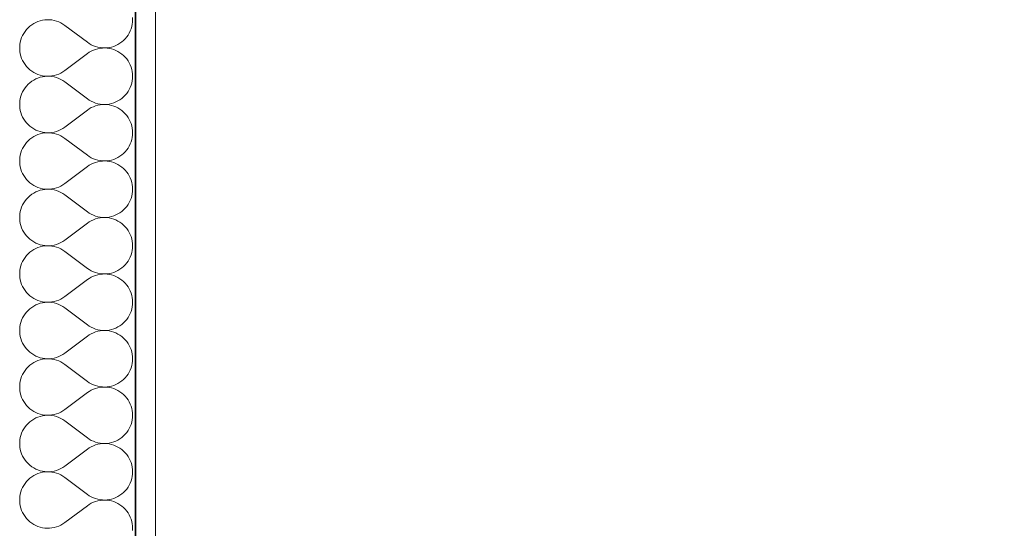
# Model space of a CAD drawing. Header units: millimetres. Extents: x 82175 to 237000, y 24756 to 471700.
# Tile 229 of 256: x 122642 to 123639, y 388044 to 388559. Entities that reach past the tile are written whole.
import ezdxf

# ---------------------------------------------------------------- set-up
doc = ezdxf.new("R2010")
doc.units = ezdxf.units.MM
doc.layers.add('- A - ocieplenie', color=8, linetype='Continuous')
doc.layers.add('z JAN', color=8, linetype='Continuous')

# ---------------------------------------------------------------- blocks, each defined once
blk = doc.blocks.new('*X32')
at = {"layer": '- A - ocieplenie', "linetype": 'Continuous', "lineweight": 13, "ltscale": 100}
for p, q in [((49823.07, 398089.85), (49820.75, 398089.29)), ((49825.43, 398090.21), (49823.07, 398089.85)), ((49827.81, 398090.36), (49825.43, 398090.21)), ((49830.2, 398090.32), (49827.81, 398090.36)), ((49832.57, 398090.09), (49830.2, 398090.32)), ((49834.92, 398089.65), (49832.57, 398090.09)), ((49914.24, 398090.37), (49914.14, 398092.71)), ((49914.14, 398088.03), (49914.24, 398090.37)), ((49806.86, 398080.43), (49805.38, 398078.56)), ((49808.49, 398082.17), (49806.86, 398080.43)), ((49810.26, 398083.78), (49808.49, 398082.17)), ((49812.16, 398085.22), (49810.26, 398083.78)), ((49814.17, 398086.51), (49812.16, 398085.22)), ((49816.28, 398087.62), (49814.17, 398086.51)), ((49818.48, 398088.55), (49816.28, 398087.62)), ((49820.75, 398089.29), (49818.48, 398088.55)), ((49837.22, 398089.02), (49834.92, 398089.65)), ((49839.46, 398088.2), (49837.22, 398089.02)), ((49841.63, 398087.19), (49839.46, 398088.2)), ((49843.7, 398086.01), (49841.63, 398087.19)), ((49845.67, 398084.66), (49843.7, 398086.01)), ((49845.67, 398084.66), (49868.52, 398067.52)), ((49911.87, 398078.98), (49912.72, 398081.17)), ((49912.72, 398081.17), (49913.38, 398083.41)), ((49913.38, 398083.41), (49913.86, 398085.71)), ((49913.86, 398085.71), (49914.14, 398088.03)), ((49801.17, 398070.04), (49800.57, 398067.73)), ((49801.95, 398072.29), (49801.17, 398070.04)), ((49802.92, 398074.48), (49801.95, 398072.29)), ((49804.06, 398076.57), (49802.92, 398074.48)), ((49805.38, 398078.56), (49804.06, 398076.57)), ((49905.16, 398069.48), (49906.8, 398071.15)), ((49906.8, 398071.15), (49908.31, 398072.94)), ((49908.31, 398072.94), (49909.66, 398074.86)), ((49909.66, 398074.86), (49910.85, 398076.88)), ((49910.85, 398076.88), (49911.87, 398078.98)), ((49800.18, 398065.37), (49799.98, 398063)), ((49799.98, 398063), (49799.98, 398060.61)), ((49799.98, 398060.61), (49800.18, 398058.23)), ((49800.57, 398067.73), (49800.18, 398065.37)), ((49868.52, 398067.52), (49870.45, 398066.19)), ((49870.45, 398066.19), (49872.49, 398065.02)), ((49872.49, 398065.02), (49874.61, 398064.03)), ((49874.61, 398064.03), (49876.8, 398063.21)), ((49876.8, 398060.39), (49874.61, 398059.57)), ((49876.8, 398063.21), (49879.06, 398062.58)), ((49879.06, 398061.03), (49876.8, 398060.39)), ((49879.06, 398062.58), (49881.36, 398062.13)), ((49881.36, 398061.48), (49879.06, 398061.03)), ((49881.36, 398062.13), (49883.69, 398061.87)), ((49883.69, 398061.73), (49881.36, 398061.48)), ((49883.69, 398061.87), (49886.03, 398061.8)), ((49886.03, 398061.8), (49883.69, 398061.73)), ((49886.03, 398061.8), (49888.37, 398061.93)), ((49888.37, 398061.67), (49886.03, 398061.8)), ((49888.37, 398061.93), (49890.69, 398062.25)), ((49890.69, 398061.36), (49888.37, 398061.67)), ((49890.69, 398062.25), (49892.97, 398062.75)), ((49892.97, 398060.85), (49890.69, 398061.36)), ((49892.97, 398062.75), (49895.21, 398063.44)), ((49895.21, 398060.16), (49892.97, 398060.85)), ((49895.21, 398063.44), (49897.39, 398064.32)), ((49897.39, 398059.29), (49895.21, 398060.16)), ((49897.39, 398064.32), (49899.48, 398065.36)), ((49899.48, 398065.36), (49901.48, 398066.58)), ((49901.48, 398066.58), (49903.38, 398067.96)), ((49903.38, 398067.96), (49905.16, 398069.48)), ((49800.18, 398058.23), (49800.57, 398055.88)), ((49800.57, 398055.88), (49801.17, 398053.56)), ((49801.17, 398053.56), (49801.95, 398051.31)), ((49801.95, 398051.31), (49802.92, 398049.13)), ((49845.67, 398038.94), (49868.52, 398056.09)), ((49870.45, 398057.42), (49868.52, 398056.09)), ((49872.49, 398058.58), (49870.45, 398057.42)), ((49874.61, 398059.57), (49872.49, 398058.58)), ((49899.48, 398058.24), (49897.39, 398059.29)), ((49901.48, 398057.02), (49899.48, 398058.24)), ((49903.38, 398055.65), (49901.48, 398057.02)), ((49905.16, 398054.12), (49903.38, 398055.65)), ((49906.8, 398052.46), (49905.16, 398054.12)), ((49908.31, 398050.66), (49906.8, 398052.46)), ((49909.66, 398048.75), (49908.31, 398050.66)), ((49802.92, 398049.13), (49804.06, 398047.04)), ((49804.06, 398047.04), (49805.38, 398045.05)), ((49805.38, 398045.05), (49806.86, 398043.17)), ((49806.86, 398043.17), (49808.49, 398041.43)), ((49808.49, 398041.43), (49810.26, 398039.83)), ((49910.85, 398046.73), (49909.66, 398048.75)), ((49911.87, 398044.62), (49910.85, 398046.73)), ((49912.72, 398042.44), (49911.87, 398044.62)), ((49913.38, 398040.19), (49912.72, 398042.44)), ((49913.86, 398037.9), (49913.38, 398040.19)), ((49810.26, 398039.83), (49812.16, 398038.38)), ((49812.16, 398038.38), (49814.17, 398037.1)), ((49814.17, 398037.1), (49816.28, 398035.99)), ((49816.28, 398030.48), (49814.17, 398029.36)), ((49816.28, 398035.99), (49818.48, 398035.05)), ((49818.48, 398031.41), (49816.28, 398030.48)), ((49818.48, 398035.05), (49820.75, 398034.31)), ((49820.75, 398032.15), (49818.48, 398031.41)), ((49820.75, 398034.31), (49823.07, 398033.76)), ((49823.07, 398032.71), (49820.75, 398032.15)), ((49823.07, 398033.76), (49825.43, 398033.4)), ((49825.43, 398033.06), (49823.07, 398032.71)), ((49825.43, 398033.4), (49827.81, 398033.24)), ((49827.81, 398033.22), (49825.43, 398033.06)), ((49827.81, 398033.24), (49830.2, 398033.28)), ((49830.2, 398033.18), (49827.81, 398033.22)), ((49830.2, 398033.28), (49832.57, 398033.52)), ((49832.57, 398032.94), (49830.2, 398033.18)), ((49832.57, 398033.52), (49834.92, 398033.96)), ((49834.92, 398032.51), (49832.57, 398032.94)), ((49834.92, 398033.96), (49837.22, 398034.59)), ((49837.22, 398031.88), (49834.92, 398032.51)), ((49837.22, 398034.59), (49839.46, 398035.41)), ((49839.46, 398031.05), (49837.22, 398031.88)), ((49839.46, 398035.41), (49841.63, 398036.41)), ((49841.63, 398030.05), (49839.46, 398031.05)), ((49841.63, 398036.41), (49843.7, 398037.59)), ((49843.7, 398028.87), (49841.63, 398030.05)), ((49843.7, 398037.59), (49845.67, 398038.94)), ((49914.14, 398035.57), (49913.86, 398037.9)), ((49913.86, 398028.57), (49914.14, 398030.89)), ((49914.24, 398033.23), (49914.14, 398035.57)), ((49914.14, 398030.89), (49914.24, 398033.23)), ((49805.38, 398021.42), (49804.06, 398019.43)), ((49806.86, 398023.29), (49805.38, 398021.42)), ((49808.49, 398025.03), (49806.86, 398023.29)), ((49810.26, 398026.63), (49808.49, 398025.03)), ((49812.16, 398028.08), (49810.26, 398026.63)), ((49814.17, 398029.36), (49812.16, 398028.08)), ((49845.67, 398027.52), (49843.7, 398028.87)), ((49845.67, 398027.52), (49868.52, 398010.37)), ((49910.85, 398019.73), (49911.87, 398021.84)), ((49911.87, 398021.84), (49912.72, 398024.03)), ((49912.72, 398024.03), (49913.38, 398026.27)), ((49913.38, 398026.27), (49913.86, 398028.57)), ((49800.57, 398010.58), (49800.18, 398008.23)), ((49801.17, 398012.9), (49800.57, 398010.58)), ((49801.95, 398015.15), (49801.17, 398012.9)), ((49802.92, 398017.33), (49801.95, 398015.15)), ((49804.06, 398019.43), (49802.92, 398017.33)), ((49868.52, 398010.37), (49870.45, 398009.05)), ((49901.48, 398009.44), (49903.38, 398010.81)), ((49903.38, 398010.81), (49905.16, 398012.34)), ((49905.16, 398012.34), (49906.8, 398014.01)), ((49906.8, 398014.01), (49908.31, 398015.8)), ((49908.31, 398015.8), (49909.66, 398017.71)), ((49909.66, 398017.71), (49910.85, 398019.73)), ((49800.18, 398008.23), (49799.98, 398005.85)), ((49799.98, 398005.85), (49799.98, 398003.47)), ((49799.98, 398003.47), (49800.18, 398001.09)), ((49800.18, 398001.09), (49800.57, 397998.73)), ((49870.45, 398000.27), (49868.52, 397998.94)), ((49870.45, 398009.05), (49872.49, 398007.88)), ((49872.49, 398001.44), (49870.45, 398000.27)), ((49872.49, 398007.88), (49874.61, 398006.89)), ((49874.61, 398002.43), (49872.49, 398001.44)), ((49874.61, 398006.89), (49876.8, 398006.07)), ((49876.8, 398003.25), (49874.61, 398002.43)), ((49876.8, 398006.07), (49879.06, 398005.43)), ((49879.06, 398003.88), (49876.8, 398003.25)), ((49879.06, 398005.43), (49881.36, 398004.99)), ((49881.36, 398004.33), (49879.06, 398003.88)), ((49881.36, 398004.99), (49883.69, 398004.73)), ((49883.69, 398004.59), (49881.36, 398004.33)), ((49883.69, 398004.73), (49886.03, 398004.66)), ((49886.03, 398004.66), (49883.69, 398004.59)), ((49886.03, 398004.66), (49888.37, 398004.79)), ((49888.37, 398004.53), (49886.03, 398004.66)), ((49888.37, 398004.79), (49890.69, 398005.1)), ((49890.69, 398004.21), (49888.37, 398004.53)), ((49890.69, 398005.1), (49892.97, 398005.61)), ((49892.97, 398003.71), (49890.69, 398004.21)), ((49892.97, 398005.61), (49895.21, 398006.3)), ((49895.21, 398003.02), (49892.97, 398003.71)), ((49895.21, 398006.3), (49897.39, 398007.17)), ((49897.39, 398002.15), (49895.21, 398003.02)), ((49897.39, 398007.17), (49899.48, 398008.22)), ((49899.48, 398001.1), (49897.39, 398002.15)), ((49899.48, 398008.22), (49901.48, 398009.44)), ((49901.48, 397999.88), (49899.48, 398001.1)), ((49800.57, 397998.73), (49801.17, 397996.42)), ((49801.17, 397996.42), (49801.95, 397994.17)), ((49801.95, 397994.17), (49802.92, 397991.99)), ((49802.92, 397991.99), (49804.06, 397989.89)), ((49845.67, 397981.8), (49868.52, 397998.94)), ((49903.38, 397998.51), (49901.48, 397999.88)), ((49905.16, 397996.98), (49903.38, 397998.51)), ((49906.8, 397995.31), (49905.16, 397996.98)), ((49908.31, 397993.52), (49906.8, 397995.31)), ((49909.66, 397991.6), (49908.31, 397993.52)), ((49910.85, 397989.59), (49909.66, 397991.6)), ((49804.06, 397989.89), (49805.38, 397987.9)), ((49805.38, 397987.9), (49806.86, 397986.03)), ((49806.86, 397986.03), (49808.49, 397984.29)), ((49808.49, 397984.29), (49810.26, 397982.69)), ((49810.26, 397982.69), (49812.16, 397981.24)), ((49812.16, 397981.24), (49814.17, 397979.95)), ((49841.63, 397979.27), (49843.7, 397980.45)), ((49843.7, 397980.45), (49845.67, 397981.8)), ((49911.87, 397987.48), (49910.85, 397989.59)), ((49912.72, 397985.29), (49911.87, 397987.48)), ((49913.38, 397983.05), (49912.72, 397985.29)), ((49913.86, 397980.75), (49913.38, 397983.05)), ((49914.14, 397978.43), (49913.86, 397980.75)), ((49812.16, 397970.94), (49810.26, 397969.49)), ((49814.17, 397972.22), (49812.16, 397970.94)), ((49814.17, 397979.95), (49816.28, 397978.84)), ((49816.28, 397973.33), (49814.17, 397972.22)), ((49816.28, 397978.84), (49818.48, 397977.91)), ((49818.48, 397974.26), (49816.28, 397973.33)), ((49818.48, 397977.91), (49820.75, 397977.17)), ((49820.75, 397975.01), (49818.48, 397974.26)), ((49820.75, 397977.17), (49823.07, 397976.61)), ((49823.07, 397975.56), (49820.75, 397975.01)), ((49823.07, 397976.61), (49825.43, 397976.26)), ((49825.43, 397975.92), (49823.07, 397975.56)), ((49825.43, 397976.26), (49827.81, 397976.1)), ((49827.81, 397976.08), (49825.43, 397975.92)), ((49827.81, 397976.1), (49830.2, 397976.14)), ((49830.2, 397976.04), (49827.81, 397976.08)), ((49830.2, 397976.14), (49832.57, 397976.38)), ((49832.57, 397975.8), (49830.2, 397976.04)), ((49832.57, 397976.38), (49834.92, 397976.81)), ((49834.92, 397975.36), (49832.57, 397975.8)), ((49834.92, 397976.81), (49837.22, 397977.44)), ((49837.22, 397974.73), (49834.92, 397975.36)), ((49837.22, 397977.44), (49839.46, 397978.26)), ((49839.46, 397973.91), (49837.22, 397974.73)), ((49839.46, 397978.26), (49841.63, 397979.27)), ((49841.63, 397972.91), (49839.46, 397973.91)), ((49843.7, 397971.72), (49841.63, 397972.91)), ((49845.67, 397970.37), (49843.7, 397971.72)), ((49845.67, 397970.37), (49868.52, 397953.23)), ((49913.38, 397969.13), (49913.86, 397971.42)), ((49913.86, 397971.42), (49914.14, 397973.75)), ((49914.24, 397976.09), (49914.14, 397978.43)), ((49914.14, 397973.75), (49914.24, 397976.09)), ((49804.06, 397962.28), (49802.92, 397960.19)), ((49805.38, 397964.27), (49804.06, 397962.28)), ((49806.86, 397966.15), (49805.38, 397964.27)), ((49808.49, 397967.89), (49806.86, 397966.15)), ((49810.26, 397969.49), (49808.49, 397967.89)), ((49908.31, 397958.66), (49909.66, 397960.57)), ((49909.66, 397960.57), (49910.85, 397962.59)), ((49910.85, 397962.59), (49911.87, 397964.7)), ((49911.87, 397964.7), (49912.72, 397966.88)), ((49912.72, 397966.88), (49913.38, 397969.13)), ((49800.18, 397951.09), (49799.98, 397948.71)), ((49800.57, 397953.44), (49800.18, 397951.09)), ((49801.17, 397955.75), (49800.57, 397953.44)), ((49801.95, 397958.01), (49801.17, 397955.75)), ((49802.92, 397960.19), (49801.95, 397958.01)), ((49868.52, 397953.23), (49870.45, 397951.9)), ((49870.45, 397951.9), (49872.49, 397950.74)), ((49872.49, 397950.74), (49874.61, 397949.74)), ((49897.39, 397950.03), (49899.48, 397951.08)), ((49899.48, 397951.08), (49901.48, 397952.29)), ((49901.48, 397952.29), (49903.38, 397953.67)), ((49903.38, 397953.67), (49905.16, 397955.2)), ((49905.16, 397955.2), (49906.8, 397956.86)), ((49906.8, 397956.86), (49908.31, 397958.66)), ((49799.98, 397948.71), (49799.98, 397946.32)), ((49799.98, 397946.32), (49800.18, 397943.94)), ((49800.18, 397943.94), (49800.57, 397941.59)), ((49800.57, 397941.59), (49801.17, 397939.28)), ((49845.67, 397924.66), (49868.52, 397941.8)), ((49870.45, 397943.13), (49868.52, 397941.8)), ((49872.49, 397944.29), (49870.45, 397943.13)), ((49874.61, 397945.29), (49872.49, 397944.29)), ((49874.61, 397949.74), (49876.8, 397948.93)), ((49876.8, 397946.11), (49874.61, 397945.29)), ((49876.8, 397948.93), (49879.06, 397948.29)), ((49879.06, 397946.74), (49876.8, 397946.11)), ((49879.06, 397948.29), (49881.36, 397947.84)), ((49881.36, 397947.19), (49879.06, 397946.74)), ((49881.36, 397947.84), (49883.69, 397947.59)), ((49883.69, 397947.45), (49881.36, 397947.19)), ((49883.69, 397947.59), (49886.03, 397947.52)), ((49886.03, 397947.51), (49883.69, 397947.45)), ((49886.03, 397947.52), (49888.37, 397947.64)), ((49888.37, 397947.39), (49886.03, 397947.51)), ((49888.37, 397947.64), (49890.69, 397947.96)), ((49890.69, 397947.07), (49888.37, 397947.39)), ((49890.69, 397947.96), (49892.97, 397948.47)), ((49892.97, 397946.57), (49890.69, 397947.07)), ((49892.97, 397948.47), (49895.21, 397949.16)), ((49895.21, 397945.87), (49892.97, 397946.57)), ((49895.21, 397949.16), (49897.39, 397950.03)), ((49897.39, 397945), (49895.21, 397945.87)), ((49899.48, 397943.95), (49897.39, 397945)), ((49901.48, 397942.74), (49899.48, 397943.95)), ((49903.38, 397941.36), (49901.48, 397942.74)), ((49905.16, 397939.84), (49903.38, 397941.36)), ((49801.17, 397939.28), (49801.95, 397937.02)), ((49801.95, 397937.02), (49802.92, 397934.84)), ((49802.92, 397934.84), (49804.06, 397932.75)), ((49804.06, 397932.75), (49805.38, 397930.76)), ((49805.38, 397930.76), (49806.86, 397928.89)), ((49906.8, 397938.17), (49905.16, 397939.84)), ((49908.31, 397936.37), (49906.8, 397938.17)), ((49909.66, 397934.46), (49908.31, 397936.37)), ((49910.85, 397932.44), (49909.66, 397934.46)), ((49911.87, 397930.34), (49910.85, 397932.44)), ((49912.72, 397928.15), (49911.87, 397930.34)), ((49806.86, 397928.89), (49808.49, 397927.14)), ((49808.49, 397927.14), (49810.26, 397925.54)), ((49810.26, 397925.54), (49812.16, 397924.1)), ((49812.16, 397924.1), (49814.17, 397922.81)), ((49814.17, 397922.81), (49816.28, 397921.7)), ((49816.28, 397921.7), (49818.48, 397920.77)), ((49818.48, 397920.77), (49820.75, 397920.02)), ((49837.22, 397920.3), (49839.46, 397921.12)), ((49839.46, 397921.12), (49841.63, 397922.13)), ((49841.63, 397922.13), (49843.7, 397923.31)), ((49843.7, 397923.31), (49845.67, 397924.66)), ((49913.38, 397925.9), (49912.72, 397928.15)), ((49913.86, 397923.61), (49913.38, 397925.9)), ((49914.14, 397921.29), (49913.86, 397923.61)), ((49914.24, 397918.94), (49914.14, 397921.29)), ((49808.49, 397910.75), (49806.86, 397909)), ((49810.26, 397912.35), (49808.49, 397910.75)), ((49812.16, 397913.79), (49810.26, 397912.35)), ((49814.17, 397915.08), (49812.16, 397913.79)), ((49816.28, 397916.19), (49814.17, 397915.08)), ((49818.48, 397917.12), (49816.28, 397916.19)), ((49820.75, 397917.87), (49818.48, 397917.12)), ((49820.75, 397920.02), (49823.07, 397919.47)), ((49823.07, 397918.42), (49820.75, 397917.87)), ((49823.07, 397919.47), (49825.43, 397919.11)), ((49825.43, 397918.78), (49823.07, 397918.42)), ((49825.43, 397919.11), (49827.81, 397918.95)), ((49827.81, 397918.94), (49825.43, 397918.78)), ((49827.81, 397918.95), (49830.2, 397918.99)), ((49830.2, 397918.9), (49827.81, 397918.94)), ((49830.2, 397918.99), (49832.57, 397919.23)), ((49832.57, 397918.66), (49830.2, 397918.9)), ((49832.57, 397919.23), (49834.92, 397919.67)), ((49834.92, 397918.22), (49832.57, 397918.66)), ((49834.92, 397919.67), (49837.22, 397920.3)), ((49837.22, 397917.59), (49834.92, 397918.22)), ((49839.46, 397916.77), (49837.22, 397917.59)), ((49841.63, 397915.76), (49839.46, 397916.77)), ((49843.7, 397914.58), (49841.63, 397915.76)), ((49845.67, 397913.23), (49843.7, 397914.58)), ((49845.67, 397913.23), (49868.52, 397896.09)), ((49912.72, 397909.74), (49913.38, 397911.99)), ((49913.38, 397911.99), (49913.86, 397914.28)), ((49913.86, 397914.28), (49914.14, 397916.6)), ((49914.14, 397916.6), (49914.24, 397918.94)), ((49801.95, 397900.87), (49801.17, 397898.61)), ((49802.92, 397903.05), (49801.95, 397900.87)), ((49804.06, 397905.14), (49802.92, 397903.05)), ((49805.38, 397907.13), (49804.06, 397905.14)), ((49806.86, 397909), (49805.38, 397907.13)), ((49906.8, 397899.72), (49908.31, 397901.52)), ((49908.31, 397901.52), (49909.66, 397903.43)), ((49909.66, 397903.43), (49910.85, 397905.45)), ((49910.85, 397905.45), (49911.87, 397907.55)), ((49911.87, 397907.55), (49912.72, 397909.74)), ((49800.18, 397893.95), (49799.98, 397891.57)), ((49799.98, 397891.57), (49799.98, 397889.18)), ((49800.57, 397896.3), (49800.18, 397893.95)), ((49801.17, 397898.61), (49800.57, 397896.3)), ((49868.52, 397896.09), (49870.45, 397894.76)), ((49870.45, 397894.76), (49872.49, 397893.6)), ((49872.49, 397893.6), (49874.61, 397892.6)), ((49874.61, 397892.6), (49876.8, 397891.78)), ((49876.8, 397891.78), (49879.06, 397891.15)), ((49879.06, 397891.15), (49881.36, 397890.7)), ((49881.36, 397890.7), (49883.69, 397890.44)), ((49883.69, 397890.44), (49886.03, 397890.38)), ((49886.03, 397890.38), (49888.37, 397890.5)), ((49888.37, 397890.5), (49890.69, 397890.82)), ((49890.69, 397890.82), (49892.97, 397891.32)), ((49892.97, 397891.32), (49895.21, 397892.02)), ((49895.21, 397892.02), (49897.39, 397892.89)), ((49897.39, 397892.89), (49899.48, 397893.94)), ((49899.48, 397893.94), (49901.48, 397895.15)), ((49901.48, 397895.15), (49903.38, 397896.53)), ((49903.38, 397896.53), (49905.16, 397898.05)), ((49905.16, 397898.05), (49906.8, 397899.72)), ((49799.98, 397889.18), (49800.18, 397886.8)), ((49800.18, 397886.8), (49800.57, 397884.45)), ((49800.57, 397884.45), (49801.17, 397882.14)), ((49801.17, 397882.14), (49801.95, 397879.88)), ((49845.67, 397867.52), (49868.52, 397884.66)), ((49870.45, 397885.99), (49868.52, 397884.66)), ((49872.49, 397887.15), (49870.45, 397885.99)), ((49874.61, 397888.15), (49872.49, 397887.15)), ((49876.8, 397888.96), (49874.61, 397888.15)), ((49879.06, 397889.6), (49876.8, 397888.96)), ((49881.36, 397890.05), (49879.06, 397889.6)), ((49883.69, 397890.3), (49881.36, 397890.05)), ((49886.03, 397890.37), (49883.69, 397890.3)), ((49888.37, 397890.25), (49886.03, 397890.37)), ((49890.69, 397889.93), (49888.37, 397890.25)), ((49892.97, 397889.42), (49890.69, 397889.93)), ((49895.21, 397888.73), (49892.97, 397889.42)), ((49897.39, 397887.86), (49895.21, 397888.73)), ((49899.48, 397886.81), (49897.39, 397887.86)), ((49901.48, 397885.6), (49899.48, 397886.81)), ((49903.38, 397884.22), (49901.48, 397885.6)), ((49905.16, 397882.69), (49903.38, 397884.22)), ((49906.8, 397881.03), (49905.16, 397882.69)), ((49908.31, 397879.23), (49906.8, 397881.03)), ((49801.95, 397879.88), (49802.92, 397877.7)), ((49802.92, 397877.7), (49804.06, 397875.61)), ((49804.06, 397875.61), (49805.38, 397873.62)), ((49805.38, 397873.62), (49806.86, 397871.74)), ((49806.86, 397871.74), (49808.49, 397870)), ((49909.66, 397877.32), (49908.31, 397879.23)), ((49910.85, 397875.3), (49909.66, 397877.32)), ((49911.87, 397873.19), (49910.85, 397875.3)), ((49912.72, 397871.01), (49911.87, 397873.19)), ((49913.38, 397868.76), (49912.72, 397871.01)), ((49808.49, 397870), (49810.26, 397868.4)), ((49810.26, 397868.4), (49812.16, 397866.95)), ((49812.16, 397866.95), (49814.17, 397865.67)), ((49814.17, 397865.67), (49816.28, 397864.56)), ((49816.28, 397864.56), (49818.48, 397863.63)), ((49818.48, 397863.63), (49820.75, 397862.88)), ((49820.75, 397860.72), (49818.48, 397859.98)), ((49820.75, 397862.88), (49823.07, 397862.33)), ((49823.07, 397861.28), (49820.75, 397860.72)), ((49823.07, 397862.33), (49825.43, 397861.97)), ((49825.43, 397861.63), (49823.07, 397861.28)), ((49825.43, 397861.97), (49827.81, 397861.81)), ((49827.81, 397861.79), (49825.43, 397861.63)), ((49827.81, 397861.81), (49830.2, 397861.85)), ((49830.2, 397861.75), (49827.81, 397861.79)), ((49830.2, 397861.85), (49832.57, 397862.09)), ((49832.57, 397861.51), (49830.2, 397861.75)), ((49832.57, 397862.09), (49834.92, 397862.53)), ((49834.92, 397861.08), (49832.57, 397861.51)), ((49834.92, 397862.53), (49837.22, 397863.16)), ((49837.22, 397860.45), (49834.92, 397861.08)), ((49837.22, 397863.16), (49839.46, 397863.98)), ((49839.46, 397863.98), (49841.63, 397864.98)), ((49841.63, 397864.98), (49843.7, 397866.17)), ((49843.7, 397866.17), (49845.67, 397867.52)), ((49913.86, 397866.47), (49913.38, 397868.76)), ((49914.14, 397864.14), (49913.86, 397866.47)), ((49914.24, 397861.8), (49914.14, 397864.14)), ((49914.14, 397859.46), (49914.24, 397861.8)), ((49806.86, 397851.86), (49805.38, 397849.99)), ((49808.49, 397853.6), (49806.86, 397851.86)), ((49810.26, 397855.2), (49808.49, 397853.6)), ((49812.16, 397856.65), (49810.26, 397855.2)), ((49814.17, 397857.94), (49812.16, 397856.65)), ((49816.28, 397859.05), (49814.17, 397857.94)), ((49818.48, 397859.98), (49816.28, 397859.05)), ((49839.46, 397859.63), (49837.22, 397860.45)), ((49841.63, 397858.62), (49839.46, 397859.63)), ((49843.7, 397857.44), (49841.63, 397858.62)), ((49845.67, 397856.09), (49843.7, 397857.44)), ((49845.67, 397856.09), (49868.52, 397838.94)), ((49911.87, 397850.41), (49912.72, 397852.6)), ((49912.72, 397852.6), (49913.38, 397854.84)), ((49913.38, 397854.84), (49913.86, 397857.14)), ((49913.86, 397857.14), (49914.14, 397859.46)), ((49801.17, 397841.47), (49800.57, 397839.16)), ((49801.95, 397843.72), (49801.17, 397841.47)), ((49802.92, 397845.9), (49801.95, 397843.72)), ((49804.06, 397848), (49802.92, 397845.9)), ((49805.38, 397849.99), (49804.06, 397848)), ((49903.38, 397839.38), (49905.16, 397840.91)), ((49905.16, 397840.91), (49906.8, 397842.58)), ((49906.8, 397842.58), (49908.31, 397844.37)), ((49908.31, 397844.37), (49909.66, 397846.29)), ((49909.66, 397846.29), (49910.85, 397848.3)), ((49910.85, 397848.3), (49911.87, 397850.41)), ((49800.18, 397836.8), (49799.98, 397834.42)), ((49799.98, 397834.42), (49799.98, 397832.04)), ((49799.98, 397832.04), (49800.18, 397829.66)), ((49800.57, 397839.16), (49800.18, 397836.8)), ((49868.52, 397838.94), (49870.45, 397837.62)), ((49870.45, 397837.62), (49872.49, 397836.45)), ((49872.49, 397836.45), (49874.61, 397835.46)), ((49874.61, 397831), (49872.49, 397830.01)), ((49874.61, 397835.46), (49876.8, 397834.64)), ((49876.8, 397831.82), (49874.61, 397831)), ((49876.8, 397834.64), (49879.06, 397834.01)), ((49879.06, 397832.46), (49876.8, 397831.82)), ((49879.06, 397834.01), (49881.36, 397833.56)), ((49881.36, 397832.9), (49879.06, 397832.46)), ((49881.36, 397833.56), (49883.69, 397833.3)), ((49883.69, 397833.16), (49881.36, 397832.9)), ((49883.69, 397833.3), (49886.03, 397833.23)), ((49886.03, 397833.23), (49883.69, 397833.16)), ((49886.03, 397833.23), (49888.37, 397833.36)), ((49888.37, 397833.1), (49886.03, 397833.23)), ((49888.37, 397833.36), (49890.69, 397833.68)), ((49890.69, 397832.79), (49888.37, 397833.1)), ((49890.69, 397833.68), (49892.97, 397834.18)), ((49892.97, 397832.28), (49890.69, 397832.79)), ((49892.97, 397834.18), (49895.21, 397834.87)), ((49895.21, 397831.59), (49892.97, 397832.28)), ((49895.21, 397834.87), (49897.39, 397835.74)), ((49897.39, 397830.72), (49895.21, 397831.59)), ((49897.39, 397835.74), (49899.48, 397836.79)), ((49899.48, 397829.67), (49897.39, 397830.72)), ((49899.48, 397836.79), (49901.48, 397838.01)), ((49901.48, 397838.01), (49903.38, 397839.38)), ((49800.18, 397829.66), (49800.57, 397827.31)), ((49800.57, 397827.31), (49801.17, 397824.99)), ((49801.17, 397824.99), (49801.95, 397822.74)), ((49801.95, 397822.74), (49802.92, 397820.56)), ((49845.67, 397810.37), (49868.52, 397827.52)), ((49870.45, 397828.84), (49868.52, 397827.52)), ((49872.49, 397830.01), (49870.45, 397828.84)), ((49901.48, 397828.45), (49899.48, 397829.67)), ((49903.38, 397827.08), (49901.48, 397828.45)), ((49905.16, 397825.55), (49903.38, 397827.08)), ((49906.8, 397823.88), (49905.16, 397825.55)), ((49908.31, 397822.09), (49906.8, 397823.88)), ((49909.66, 397820.18), (49908.31, 397822.09)), ((49802.92, 397820.56), (49804.06, 397818.46)), ((49804.06, 397818.46), (49805.38, 397816.47)), ((49805.38, 397816.47), (49806.86, 397814.6)), ((49806.86, 397814.6), (49808.49, 397812.86)), ((49808.49, 397812.86), (49810.26, 397811.26)), ((49810.26, 397811.26), (49812.16, 397809.81)), ((49910.85, 397818.16), (49909.66, 397820.18)), ((49911.87, 397816.05), (49910.85, 397818.16)), ((49912.72, 397813.86), (49911.87, 397816.05)), ((49913.38, 397811.62), (49912.72, 397813.86)), ((49913.86, 397809.32), (49913.38, 397811.62)), ((49812.16, 397809.81), (49814.17, 397808.53)), ((49814.17, 397800.79), (49812.16, 397799.51)), ((49814.17, 397808.53), (49816.28, 397807.41)), ((49816.28, 397801.9), (49814.17, 397800.79)), ((49816.28, 397807.41), (49818.48, 397806.48)), ((49818.48, 397802.84), (49816.28, 397801.9)), ((49818.48, 397806.48), (49820.75, 397805.74)), ((49820.75, 397803.58), (49818.48, 397802.84)), ((49820.75, 397805.74), (49823.07, 397805.18)), ((49823.07, 397804.13), (49820.75, 397803.58)), ((49823.07, 397805.18), (49825.43, 397804.83)), ((49825.43, 397804.49), (49823.07, 397804.13)), ((49825.43, 397804.83), (49827.81, 397804.67)), ((49827.81, 397804.65), (49825.43, 397804.49)), ((49827.81, 397804.67), (49830.2, 397804.71)), ((49830.2, 397804.61), (49827.81, 397804.65)), ((49830.2, 397804.71), (49832.57, 397804.95)), ((49832.57, 397804.37), (49830.2, 397804.61)), ((49832.57, 397804.95), (49834.92, 397805.38)), ((49834.92, 397803.93), (49832.57, 397804.37)), ((49834.92, 397805.38), (49837.22, 397806.01)), ((49837.22, 397803.3), (49834.92, 397803.93)), ((49837.22, 397806.01), (49839.46, 397806.84)), ((49839.46, 397802.48), (49837.22, 397803.3)), ((49839.46, 397806.84), (49841.63, 397807.84)), ((49841.63, 397801.48), (49839.46, 397802.48)), ((49841.63, 397807.84), (49843.7, 397809.02)), ((49843.7, 397800.3), (49841.63, 397801.48)), ((49843.7, 397809.02), (49845.67, 397810.37)), ((49914.14, 397807), (49913.86, 397809.32)), ((49913.86, 397799.99), (49914.14, 397802.32)), ((49914.24, 397804.66), (49914.14, 397807)), ((49914.14, 397802.32), (49914.24, 397804.66)), ((49804.06, 397790.85), (49802.92, 397788.76)), ((49805.38, 397792.84), (49804.06, 397790.85)), ((49806.86, 397794.72), (49805.38, 397792.84)), ((49808.49, 397796.46), (49806.86, 397794.72)), ((49810.26, 397798.06), (49808.49, 397796.46)), ((49812.16, 397799.51), (49810.26, 397798.06)), ((49845.67, 397798.94), (49843.7, 397800.3)), ((49845.67, 397798.94), (49868.52, 397781.8)), ((49909.66, 397789.14), (49910.85, 397791.16)), ((49910.85, 397791.16), (49911.87, 397793.27)), ((49911.87, 397793.27), (49912.72, 397795.45)), ((49912.72, 397795.45), (49913.38, 397797.7)), ((49913.38, 397797.7), (49913.86, 397799.99)), ((49800.57, 397782.01), (49800.18, 397779.66)), ((49801.17, 397784.33), (49800.57, 397782.01)), ((49801.95, 397786.58), (49801.17, 397784.33)), ((49802.92, 397788.76), (49801.95, 397786.58)), ((49868.52, 397781.8), (49870.45, 397780.47)), ((49899.48, 397779.65), (49901.48, 397780.87)), ((49901.48, 397780.87), (49903.38, 397782.24)), ((49903.38, 397782.24), (49905.16, 397783.77)), ((49905.16, 397783.77), (49906.8, 397785.43)), ((49906.8, 397785.43), (49908.31, 397787.23)), ((49908.31, 397787.23), (49909.66, 397789.14)), ((49800.18, 397779.66), (49799.98, 397777.28)), ((49799.98, 397777.28), (49799.98, 397774.89)), ((49799.98, 397774.89), (49800.18, 397772.52)), ((49800.18, 397772.52), (49800.57, 397770.16)), ((49870.45, 397771.7), (49868.52, 397770.37)), ((49870.45, 397780.47), (49872.49, 397779.31)), ((49872.49, 397772.87), (49870.45, 397771.7)), ((49872.49, 397779.31), (49874.61, 397778.32)), ((49874.61, 397773.86), (49872.49, 397772.87)), ((49874.61, 397778.32), (49876.8, 397777.5)), ((49876.8, 397774.68), (49874.61, 397773.86)), ((49876.8, 397777.5), (49879.06, 397776.86)), ((49879.06, 397775.31), (49876.8, 397774.68)), ((49879.06, 397776.86), (49881.36, 397776.41)), ((49881.36, 397775.76), (49879.06, 397775.31)), ((49881.36, 397776.41), (49883.69, 397776.16)), ((49883.69, 397776.02), (49881.36, 397775.76)), ((49883.69, 397776.16), (49886.03, 397776.09)), ((49886.03, 397776.09), (49883.69, 397776.02)), ((49886.03, 397776.09), (49888.37, 397776.22)), ((49888.37, 397775.96), (49886.03, 397776.09)), ((49888.37, 397776.22), (49890.69, 397776.53)), ((49890.69, 397775.64), (49888.37, 397775.96)), ((49890.69, 397776.53), (49892.97, 397777.04)), ((49892.97, 397775.14), (49890.69, 397775.64)), ((49892.97, 397777.04), (49895.21, 397777.73)), ((49895.21, 397774.45), (49892.97, 397775.14)), ((49895.21, 397777.73), (49897.39, 397778.6)), ((49897.39, 397773.57), (49895.21, 397774.45)), ((49897.39, 397778.6), (49899.48, 397779.65)), ((49899.48, 397772.53), (49897.39, 397773.57)), ((49901.48, 397771.31), (49899.48, 397772.53)), ((49903.38, 397769.93), (49901.48, 397771.31)), ((49800.57, 397770.16), (49801.17, 397767.85)), ((49801.17, 397767.85), (49801.95, 397765.6)), ((49801.95, 397765.6), (49802.92, 397763.41)), ((49802.92, 397763.41), (49804.06, 397761.32)), ((49804.06, 397761.32), (49805.38, 397759.33)), ((49845.67, 397753.23), (49868.52, 397770.37)), ((49905.16, 397768.41), (49903.38, 397769.93)), ((49906.8, 397766.74), (49905.16, 397768.41)), ((49908.31, 397764.95), (49906.8, 397766.74)), ((49909.66, 397763.03), (49908.31, 397764.95)), ((49910.85, 397761.01), (49909.66, 397763.03)), ((49911.87, 397758.91), (49910.85, 397761.01)), ((49805.38, 397759.33), (49806.86, 397757.46)), ((49806.86, 397757.46), (49808.49, 397755.72)), ((49808.49, 397755.72), (49810.26, 397754.11)), ((49810.26, 397754.11), (49812.16, 397752.67)), ((49812.16, 397752.67), (49814.17, 397751.38)), ((49814.17, 397751.38), (49816.28, 397750.27)), ((49841.63, 397750.7), (49843.7, 397751.88)), ((49843.7, 397751.88), (49845.67, 397753.23)), ((49912.72, 397756.72), (49911.87, 397758.91)), ((49913.38, 397754.48), (49912.72, 397756.72)), ((49913.86, 397752.18), (49913.38, 397754.48)), ((49914.14, 397749.86), (49913.86, 397752.18)), ((49812.16, 397742.37), (49810.26, 397740.92)), ((49814.17, 397743.65), (49812.16, 397742.37)), ((49816.28, 397744.76), (49814.17, 397743.65)), ((49816.28, 397750.27), (49818.48, 397749.34)), ((49818.48, 397745.69), (49816.28, 397744.76)), ((49818.48, 397749.34), (49820.75, 397748.59)), ((49820.75, 397746.44), (49818.48, 397745.69)), ((49820.75, 397748.59), (49823.07, 397748.04)), ((49823.07, 397746.99), (49820.75, 397746.44)), ((49823.07, 397748.04), (49825.43, 397747.68)), ((49825.43, 397747.35), (49823.07, 397746.99)), ((49825.43, 397747.68), (49827.81, 397747.53)), ((49827.81, 397747.51), (49825.43, 397747.35)), ((49827.81, 397747.53), (49830.2, 397747.57)), ((49830.2, 397747.47), (49827.81, 397747.51)), ((49830.2, 397747.57), (49832.57, 397747.8)), ((49832.57, 397747.23), (49830.2, 397747.47)), ((49832.57, 397747.8), (49834.92, 397748.24)), ((49834.92, 397746.79), (49832.57, 397747.23)), ((49834.92, 397748.24), (49837.22, 397748.87)), ((49837.22, 397746.16), (49834.92, 397746.79)), ((49837.22, 397748.87), (49839.46, 397749.69)), ((49839.46, 397745.34), (49837.22, 397746.16)), ((49839.46, 397749.69), (49841.63, 397750.7)), ((49841.63, 397744.34), (49839.46, 397745.34)), ((49843.7, 397743.15), (49841.63, 397744.34)), ((49845.67, 397741.8), (49843.7, 397743.15)), ((49845.67, 397741.8), (49868.52, 397724.66)), ((49913.38, 397740.56), (49913.86, 397742.85)), ((49913.86, 397742.85), (49914.14, 397745.18)), ((49914.24, 397747.52), (49914.14, 397749.86)), ((49914.14, 397745.18), (49914.24, 397747.52)), ((49802.92, 397731.62), (49801.95, 397729.44)), ((49804.06, 397733.71), (49802.92, 397731.62)), ((49805.38, 397735.7), (49804.06, 397733.71)), ((49806.86, 397737.57), (49805.38, 397735.7)), ((49808.49, 397739.32), (49806.86, 397737.57)), ((49810.26, 397740.92), (49808.49, 397739.32)), ((49908.31, 397730.09), (49909.66, 397732)), ((49909.66, 397732), (49910.85, 397734.02)), ((49910.85, 397734.02), (49911.87, 397736.13)), ((49911.87, 397736.13), (49912.72, 397738.31)), ((49912.72, 397738.31), (49913.38, 397740.56)), ((49800.18, 397722.52), (49799.98, 397720.14)), ((49800.57, 397724.87), (49800.18, 397722.52)), ((49801.17, 397727.18), (49800.57, 397724.87)), ((49801.95, 397729.44), (49801.17, 397727.18)), ((49868.52, 397724.66), (49870.45, 397723.33)), ((49870.45, 397723.33), (49872.49, 397722.17)), ((49872.49, 397722.17), (49874.61, 397721.17)), ((49874.61, 397721.17), (49876.8, 397720.35)), ((49895.21, 397720.59), (49897.39, 397721.46)), ((49897.39, 397721.46), (49899.48, 397722.51)), ((49899.48, 397722.51), (49901.48, 397723.72)), ((49901.48, 397723.72), (49903.38, 397725.1)), ((49903.38, 397725.1), (49905.16, 397726.62)), ((49905.16, 397726.62), (49906.8, 397728.29)), ((49906.8, 397728.29), (49908.31, 397730.09)), ((49799.98, 397720.14), (49799.98, 397717.75)), ((49799.98, 397717.75), (49800.18, 397715.37)), ((49800.18, 397715.37), (49800.57, 397713.02)), ((49800.57, 397713.02), (49801.17, 397710.71)), ((49845.67, 397696.09), (49868.52, 397713.23)), ((49870.45, 397714.56), (49868.52, 397713.23)), ((49872.49, 397715.72), (49870.45, 397714.56)), ((49874.61, 397716.72), (49872.49, 397715.72)), ((49876.8, 397717.54), (49874.61, 397716.72)), ((49876.8, 397720.35), (49879.06, 397719.72)), ((49879.06, 397718.17), (49876.8, 397717.54)), ((49879.06, 397719.72), (49881.36, 397719.27)), ((49881.36, 397718.62), (49879.06, 397718.17)), ((49881.36, 397719.27), (49883.69, 397719.01)), ((49883.69, 397718.88), (49881.36, 397718.62)), ((49883.69, 397719.01), (49886.03, 397718.95)), ((49886.03, 397718.94), (49883.69, 397718.88)), ((49886.03, 397718.95), (49888.37, 397719.07)), ((49888.37, 397718.82), (49886.03, 397718.94)), ((49888.37, 397719.07), (49890.69, 397719.39)), ((49890.69, 397718.5), (49888.37, 397718.82)), ((49890.69, 397719.39), (49892.97, 397719.9)), ((49892.97, 397717.99), (49890.69, 397718.5)), ((49892.97, 397719.9), (49895.21, 397720.59)), ((49895.21, 397717.3), (49892.97, 397717.99)), ((49897.39, 397716.43), (49895.21, 397717.3)), ((49899.48, 397715.38), (49897.39, 397716.43)), ((49901.48, 397714.17), (49899.48, 397715.38)), ((49903.38, 397712.79), (49901.48, 397714.17)), ((49905.16, 397711.27), (49903.38, 397712.79)), ((49906.8, 397709.6), (49905.16, 397711.27)), ((49801.17, 397710.71), (49801.95, 397708.45)), ((49801.95, 397708.45), (49802.92, 397706.27)), ((49802.92, 397706.27), (49804.06, 397704.18)), ((49804.06, 397704.18), (49805.38, 397702.19)), ((49805.38, 397702.19), (49806.86, 397700.32)), ((49908.31, 397707.8), (49906.8, 397709.6)), ((49909.66, 397705.89), (49908.31, 397707.8)), ((49910.85, 397703.87), (49909.66, 397705.89)), ((49911.87, 397701.76), (49910.85, 397703.87)), ((49912.72, 397699.58), (49911.87, 397701.76)), ((49806.86, 397700.32), (49808.49, 397698.57)), ((49808.49, 397698.57), (49810.26, 397696.97)), ((49810.26, 397696.97), (49812.16, 397695.52)), ((49812.16, 397695.52), (49814.17, 397694.24)), ((49814.17, 397694.24), (49816.28, 397693.13)), ((49816.28, 397693.13), (49818.48, 397692.2)), ((49818.48, 397692.2), (49820.75, 397691.45)), ((49820.75, 397691.45), (49823.07, 397690.9)), ((49832.57, 397690.66), (49834.92, 397691.1)), ((49834.92, 397691.1), (49837.22, 397691.73)), ((49837.22, 397691.73), (49839.46, 397692.55)), ((49839.46, 397692.55), (49841.63, 397693.55)), ((49841.63, 397693.55), (49843.7, 397694.74)), ((49843.7, 397694.74), (49845.67, 397696.09)), ((49913.38, 397697.33), (49912.72, 397699.58)), ((49913.86, 397695.04), (49913.38, 397697.33)), ((49914.14, 397692.71), (49913.86, 397695.04)), ((49914.24, 397690.37), (49914.14, 397692.71)), ((49808.49, 397682.17), (49806.86, 397680.43)), ((49810.26, 397683.78), (49808.49, 397682.17)), ((49812.16, 397685.22), (49810.26, 397683.78)), ((49814.17, 397686.51), (49812.16, 397685.22)), ((49816.28, 397687.62), (49814.17, 397686.51)), ((49818.48, 397688.55), (49816.28, 397687.62)), ((49820.75, 397689.29), (49818.48, 397688.55)), ((49823.07, 397689.85), (49820.75, 397689.29)), ((49823.07, 397690.9), (49825.43, 397690.54)), ((49825.43, 397690.21), (49823.07, 397689.85)), ((49825.43, 397690.54), (49827.81, 397690.38)), ((49827.81, 397690.36), (49825.43, 397690.21)), ((49827.81, 397690.38), (49830.2, 397690.42)), ((49830.2, 397690.32), (49827.81, 397690.36)), ((49830.2, 397690.42), (49832.57, 397690.66)), ((49832.57, 397690.09), (49830.2, 397690.32)), ((49834.92, 397689.65), (49832.57, 397690.09)), ((49837.22, 397689.02), (49834.92, 397689.65)), ((49839.46, 397688.2), (49837.22, 397689.02)), ((49841.63, 397687.19), (49839.46, 397688.2)), ((49843.7, 397686.01), (49841.63, 397687.19)), ((49845.67, 397684.66), (49843.7, 397686.01)), ((49845.67, 397684.66), (49868.52, 397667.52)), ((49911.87, 397678.98), (49912.72, 397681.17)), ((49912.72, 397681.17), (49913.38, 397683.41)), ((49913.38, 397683.41), (49913.86, 397685.71)), ((49913.86, 397685.71), (49914.14, 397688.03)), ((49914.14, 397688.03), (49914.24, 397690.37)), ((49801.95, 397672.29), (49801.17, 397670.04)), ((49802.92, 397674.48), (49801.95, 397672.29)), ((49804.06, 397676.57), (49802.92, 397674.48)), ((49805.38, 397678.56), (49804.06, 397676.57)), ((49806.86, 397680.43), (49805.38, 397678.56)), ((49906.8, 397671.15), (49908.31, 397672.94)), ((49908.31, 397672.94), (49909.66, 397674.86)), ((49909.66, 397674.86), (49910.85, 397676.88)), ((49910.85, 397676.88), (49911.87, 397678.98)), ((49800.18, 397665.37), (49799.98, 397663)), ((49799.98, 397663), (49799.98, 397660.61)), ((49800.57, 397667.73), (49800.18, 397665.37)), ((49801.17, 397670.04), (49800.57, 397667.73)), ((49868.52, 397667.52), (49870.45, 397666.19)), ((49870.45, 397666.19), (49872.49, 397665.02)), ((49872.49, 397665.02), (49874.61, 397664.03)), ((49874.61, 397664.03), (49876.8, 397663.21)), ((49876.8, 397663.21), (49879.06, 397662.58)), ((49879.06, 397662.58), (49881.36, 397662.13)), ((49881.36, 397661.48), (49879.06, 397661.03)), ((49881.36, 397662.13), (49883.69, 397661.87)), ((49883.69, 397661.73), (49881.36, 397661.48)), ((49883.69, 397661.87), (49886.03, 397661.8)), ((49886.03, 397661.8), (49883.69, 397661.73)), ((49886.03, 397661.8), (49888.37, 397661.93)), ((49888.37, 397661.67), (49886.03, 397661.8)), ((49888.37, 397661.93), (49890.69, 397662.25)), ((49890.69, 397661.36), (49888.37, 397661.67)), ((49890.69, 397662.25), (49892.97, 397662.75)), ((49892.97, 397660.85), (49890.69, 397661.36)), ((49892.97, 397662.75), (49895.21, 397663.44)), ((49895.21, 397663.44), (49897.39, 397664.32)), ((49897.39, 397664.32), (49899.48, 397665.36)), ((49899.48, 397665.36), (49901.48, 397666.58)), ((49901.48, 397666.58), (49903.38, 397667.96)), ((49903.38, 397667.96), (49905.16, 397669.48)), ((49905.16, 397669.48), (49906.8, 397671.15)), ((49799.98, 397660.61), (49800.18, 397658.23)), ((49800.18, 397658.23), (49800.57, 397655.88)), ((49800.57, 397655.88), (49801.17, 397653.56)), ((49801.17, 397653.56), (49801.95, 397651.31)), ((49801.95, 397651.31), (49802.92, 397649.13)), ((49845.67, 397638.94), (49868.52, 397656.09)), ((49870.45, 397657.42), (49868.52, 397656.09)), ((49872.49, 397658.58), (49870.45, 397657.42)), ((49874.61, 397659.57), (49872.49, 397658.58)), ((49876.8, 397660.39), (49874.61, 397659.57)), ((49879.06, 397661.03), (49876.8, 397660.39)), ((49895.21, 397660.16), (49892.97, 397660.85)), ((49897.39, 397659.29), (49895.21, 397660.16)), ((49899.48, 397658.24), (49897.39, 397659.29)), ((49901.48, 397657.02), (49899.48, 397658.24)), ((49903.38, 397655.65), (49901.48, 397657.02)), ((49905.16, 397654.12), (49903.38, 397655.65)), ((49906.8, 397652.46), (49905.16, 397654.12)), ((49908.31, 397650.66), (49906.8, 397652.46)), ((49802.92, 397649.13), (49804.06, 397647.04)), ((49804.06, 397647.04), (49805.38, 397645.05)), ((49805.38, 397645.05), (49806.86, 397643.17)), ((49806.86, 397643.17), (49808.49, 397641.43)), ((49808.49, 397641.43), (49810.26, 397639.83)), ((49909.66, 397648.75), (49908.31, 397650.66)), ((49910.85, 397646.73), (49909.66, 397648.75)), ((49911.87, 397644.62), (49910.85, 397646.73)), ((49912.72, 397642.44), (49911.87, 397644.62)), ((49913.38, 397640.19), (49912.72, 397642.44)), ((49810.26, 397639.83), (49812.16, 397638.38)), ((49812.16, 397638.38), (49814.17, 397637.1)), ((49814.17, 397637.1), (49816.28, 397635.99)), ((49816.28, 397635.99), (49818.48, 397635.05)), ((49818.48, 397631.41), (49816.28, 397630.48)), ((49818.48, 397635.05), (49820.75, 397634.31)), ((49820.75, 397632.15), (49818.48, 397631.41)), ((49820.75, 397634.31), (49823.07, 397633.76)), ((49823.07, 397632.71), (49820.75, 397632.15)), ((49823.07, 397633.76), (49825.43, 397633.4)), ((49825.43, 397633.06), (49823.07, 397632.71)), ((49825.43, 397633.4), (49827.81, 397633.24)), ((49827.81, 397633.22), (49825.43, 397633.06)), ((49827.81, 397633.24), (49830.2, 397633.28)), ((49830.2, 397633.18), (49827.81, 397633.22)), ((49830.2, 397633.28), (49832.57, 397633.52)), ((49832.57, 397632.94), (49830.2, 397633.18)), ((49832.57, 397633.52), (49834.92, 397633.96)), ((49834.92, 397632.51), (49832.57, 397632.94)), ((49834.92, 397633.96), (49837.22, 397634.59)), ((49837.22, 397631.88), (49834.92, 397632.51)), ((49837.22, 397634.59), (49839.46, 397635.41)), ((49839.46, 397631.05), (49837.22, 397631.88)), ((49839.46, 397635.41), (49841.63, 397636.41)), ((49841.63, 397636.41), (49843.7, 397637.59)), ((49843.7, 397637.59), (49845.67, 397638.94)), ((49913.86, 397637.9), (49913.38, 397640.19)), ((49914.14, 397635.57), (49913.86, 397637.9)), ((49914.24, 397633.23), (49914.14, 397635.57)), ((49914.14, 397630.89), (49914.24, 397633.23)), ((49805.38, 397621.42), (49804.06, 397619.43)), ((49806.86, 397623.29), (49805.38, 397621.42)), ((49808.49, 397625.03), (49806.86, 397623.29)), ((49810.26, 397626.63), (49808.49, 397625.03)), ((49812.16, 397628.08), (49810.26, 397626.63)), ((49814.17, 397629.36), (49812.16, 397628.08)), ((49816.28, 397630.48), (49814.17, 397629.36)), ((49841.63, 397630.05), (49839.46, 397631.05)), ((49843.7, 397628.87), (49841.63, 397630.05)), ((49845.67, 397627.52), (49843.7, 397628.87)), ((49845.67, 397627.52), (49868.52, 397610.37)), ((49910.85, 397619.73), (49911.87, 397621.84)), ((49911.87, 397621.84), (49912.72, 397624.03)), ((49912.72, 397624.03), (49913.38, 397626.27)), ((49913.38, 397626.27), (49913.86, 397628.57)), ((49913.86, 397628.57), (49914.14, 397630.89)), ((49801.17, 397612.9), (49800.57, 397610.58)), ((49801.95, 397615.15), (49801.17, 397612.9)), ((49802.92, 397617.33), (49801.95, 397615.15)), ((49804.06, 397619.43), (49802.92, 397617.33)), ((49903.38, 397610.81), (49905.16, 397612.34)), ((49905.16, 397612.34), (49906.8, 397614.01)), ((49906.8, 397614.01), (49908.31, 397615.8)), ((49908.31, 397615.8), (49909.66, 397617.71)), ((49909.66, 397617.71), (49910.85, 397619.73)), ((49800.18, 397608.23), (49799.98, 397605.85)), ((49799.98, 397605.85), (49799.98, 397603.47)), ((49799.98, 397603.47), (49800.18, 397601.09)), ((49800.57, 397610.58), (49800.18, 397608.23)), ((49868.52, 397610.37), (49870.45, 397609.05)), ((49870.45, 397609.05), (49872.49, 397607.88)), ((49872.49, 397601.44), (49870.45, 397600.27)), ((49872.49, 397607.88), (49874.61, 397606.89)), ((49874.61, 397602.43), (49872.49, 397601.44)), ((49874.61, 397606.89), (49876.8, 397606.07)), ((49876.8, 397603.25), (49874.61, 397602.43)), ((49876.8, 397606.07), (49879.06, 397605.43)), ((49879.06, 397603.88), (49876.8, 397603.25)), ((49879.06, 397605.43), (49881.36, 397604.99)), ((49881.36, 397604.33), (49879.06, 397603.88)), ((49881.36, 397604.99), (49883.69, 397604.73)), ((49883.69, 397604.59), (49881.36, 397604.33)), ((49883.69, 397604.73), (49886.03, 397604.66)), ((49886.03, 397604.66), (49883.69, 397604.59)), ((49886.03, 397604.66), (49888.37, 397604.79)), ((49888.37, 397604.53), (49886.03, 397604.66)), ((49888.37, 397604.79), (49890.69, 397605.1)), ((49890.69, 397604.21), (49888.37, 397604.53)), ((49890.69, 397605.1), (49892.97, 397605.61)), ((49892.97, 397603.71), (49890.69, 397604.21)), ((49892.97, 397605.61), (49895.21, 397606.3)), ((49895.21, 397603.02), (49892.97, 397603.71)), ((49895.21, 397606.3), (49897.39, 397607.17)), ((49897.39, 397602.15), (49895.21, 397603.02)), ((49897.39, 397607.17), (49899.48, 397608.22)), ((49899.48, 397601.1), (49897.39, 397602.15)), ((49899.48, 397608.22), (49901.48, 397609.44)), ((49901.48, 397609.44), (49903.38, 397610.81)), ((49800.18, 397601.09), (49800.57, 397598.73)), ((49800.57, 397598.73), (49801.17, 397596.42)), ((49801.17, 397596.42), (49801.95, 397594.17)), ((49801.95, 397594.17), (49802.92, 397591.99)), ((49802.92, 397591.99), (49804.06, 397589.89)), ((49845.67, 397581.8), (49868.52, 397598.94)), ((49870.45, 397600.27), (49868.52, 397598.94)), ((49901.48, 397599.88), (49899.48, 397601.1)), ((49903.38, 397598.51), (49901.48, 397599.88)), ((49905.16, 397596.98), (49903.38, 397598.51)), ((49906.8, 397595.31), (49905.16, 397596.98)), ((49908.31, 397593.52), (49906.8, 397595.31)), ((49909.66, 397591.6), (49908.31, 397593.52)), ((49910.85, 397589.59), (49909.66, 397591.6)), ((49804.06, 397589.89), (49805.38, 397587.9)), ((49805.38, 397587.9), (49806.86, 397586.03)), ((49806.86, 397586.03), (49808.49, 397584.29)), ((49808.49, 397584.29), (49810.26, 397582.69)), ((49810.26, 397582.69), (49812.16, 397581.24)), ((49843.7, 397580.45), (49845.67, 397581.8)), ((49911.87, 397587.48), (49910.85, 397589.59)), ((49912.72, 397585.29), (49911.87, 397587.48)), ((49913.38, 397583.05), (49912.72, 397585.29)), ((49913.86, 397580.75), (49913.38, 397583.05)), ((49812.16, 397581.24), (49814.17, 397579.95)), ((49814.17, 397579.95), (49816.28, 397578.84)), ((49816.28, 397578.84), (49818.48, 397577.91)), ((49818.48, 397577.91), (49820.75, 397577.17)), ((49820.75, 397577.17), (49823.07, 397576.61)), ((49823.07, 397576.61), (49825.43, 397576.26)), ((49825.43, 397576.26), (49827.81, 397576.1)), ((49827.81, 397576.1), (49830.2, 397576.14)), ((49830.2, 397576.14), (49832.57, 397576.38)), ((49832.57, 397576.38), (49834.92, 397576.81)), ((49834.92, 397576.81), (49837.22, 397577.44)), ((49837.22, 397577.44), (49839.46, 397578.26)), ((49839.46, 397578.26), (49841.63, 397579.27)), ((49841.63, 397579.27), (49843.7, 397580.45)), ((49914.14, 397578.43), (49913.86, 397580.75)), ((49914.24, 397576.09), (49914.14, 397578.43)), ((49914.14, 397573.75), (49914.24, 397576.09))]:
    blk.add_line(p, q, dxfattribs=at)

msp = doc.modelspace()

# ---------------------------------------------------------------- linework, layer by layer
at = {"layer": '- A - ocieplenie', "color": 8, "linetype": 'Continuous', "lineweight": 35, "ltscale": 100, "flags": 128}
msp.add_lwpolyline([(122759.54, 386531.04), (122759.54, 389913.6)], dxfattribs=at)
at = {"layer": 'z JAN', "color": 8, "linetype": 'Continuous', "lineweight": 13, "ltscale": 100, "flags": 128}
msp.add_lwpolyline([(122780, 386531.04), (122780, 389890.63), (122863.82, 389890.16), (122871.84, 391325.35), (123779.48, 391320.28), (123802.19, 389435.29), (123800.82, 389435.27), (123989.97, 373733.58), (122860, 373736.54), (122860, 386531.04)], close=True, dxfattribs=at)

# ---------------------------------------------------------------- block references
at = {"color": 8, "linetype": 'Continuous', "lineweight": 20, "ltscale": 100}
msp.add_blockref('*X32', (72842.44, -9531.59), dxfattribs=at)

doc.saveas('drawing.dxf')
